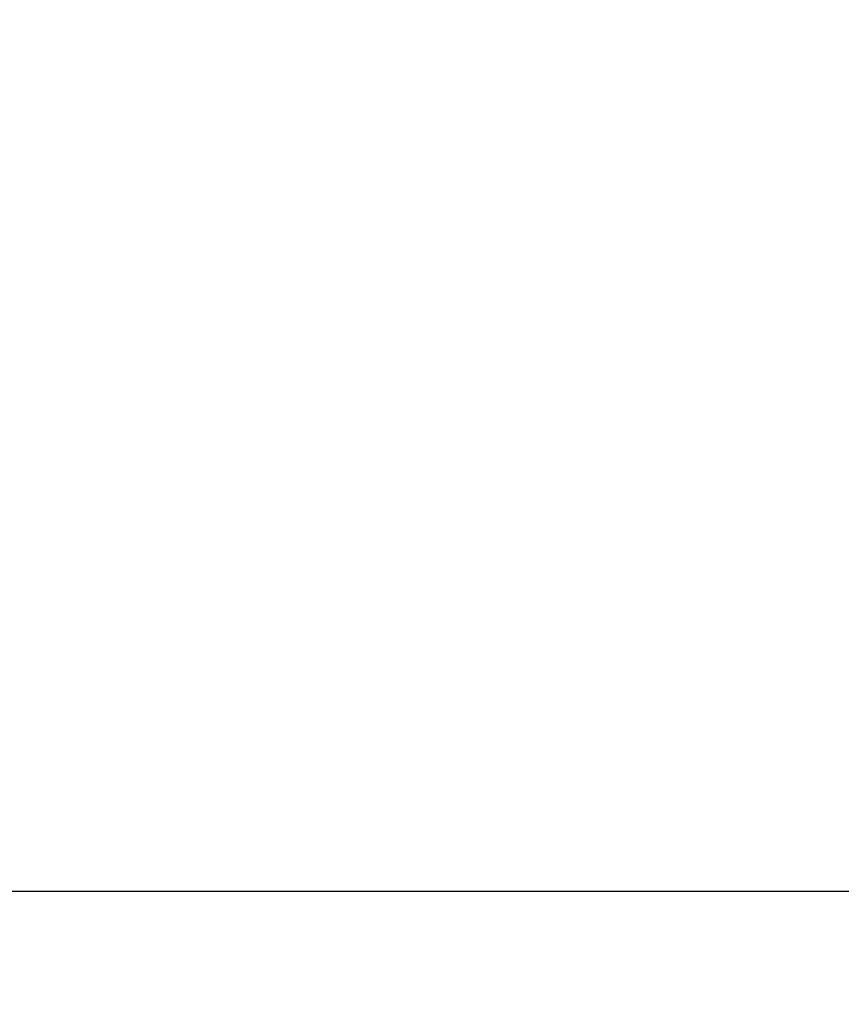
# Model space of a CAD drawing. Header units: millimetres. Extents: x 0 to 594, y 0 to 420.
# Tile 114 of 256: x 404.745 to 405.226, y 227.828 to 228.405. Entities that reach past the tile are written whole.
import ezdxf

# ---------------------------------------------------------------- set-up
doc = ezdxf.new("R2010")
doc.units = ezdxf.units.MM
doc.header["$LTSCALE"] = 32.67
doc.linetypes.add('PHANTOM', pattern=[0.8, 0.45, -0.05, 0.1, -0.05, 0.1, -0.05])
doc.layers.get('0').update_dxf_attribs({"linetype": 'CONTINUOUS'})
doc.layers.add('CRV', color=7, linetype='CONTINUOUS')
doc.layers.add('DRIV_DIM', color=7, linetype='CONTINUOUS')
doc.styles.get("Standard").update_dxf_attribs({"font": 'MS PGothic.ttf', "width": 0.8})
doc.dimstyles.new('DIMSTYLE_1', dxfattribs={"dimtxt": 3.8, "dimasz": 1.8, "dimexe": 0.18, "dimexo": 0.0625, "dimgap": 0.09, "dimtad": 1, "dimdec": 3, "dimlfac": 10, "dimdsep": 46, "dimtxsty": 'STANDARD', "dimblk": 'OPEN', "dimblk1": 'OPEN', "dimblk2": 'OPEN', "dimcen": 0.09, "dimadec": 0, "dimazin": 0, "dimtp": 0.001, "dimtm": 0.001, "dimtfac": 1, "dimtdec": 3, "dimtofl": 0, "dimtmove": 0, "dimatfit": 3, "dimldrblk": 'OPEN', "dimfxl": 1, "dimtolj": 1, "dimarcsym": 0})

# ---------------------------------------------------------------- blocks, each defined once
blk = doc.blocks.new('_OPEN')
at = {"color": 0, "linetype": 'ByBlock'}
for p, q in [((0, 0), (-1, 0.34202)), ((-1, -0.34202), (0, 0)), ((-1, 0), (0, 0))]:
    blk.add_line(p, q, dxfattribs=at)
blk = doc.blocks.new('*D5')
at = {"layer": 'DRIV_DIM', "color": 2, "linetype": 'Continuous'}
for p, q in [((401.5359, 261.89461), (471.84163, 261.89461)), ((469.84163, 261.89461), (469.84163, 244.89461)), ((469.84163, 227.89461), (469.84163, 244.89461)), ((502.70349, 227.89461), (467.84163, 227.89461))]:
    blk.add_line(p, q, dxfattribs=at)
at = {"layer": 'DRIV_DIM', "color": 2, "linetype": 'Continuous', "xscale": 1.8, "yscale": 1.8, "zscale": 1.8}
for p, rotation in [((469.84163, 261.89461), 90), ((469.84163, 227.89461), 270)]:
    blk.add_blockref('_OPEN', p, dxfattribs=dict(at, rotation=rotation))
at = {"layer": 'DRIV_DIM', "color": 2, "linetype": 'Continuous', "width": 0.8}
blk.add_text('340', height=3.8, rotation=90, dxfattribs=at).set_placement((468.89163, 240.18658))

msp = doc.modelspace()

# ---------------------------------------------------------------- linework, layer by layer
at = {"color": 7, "linetype": 'Continuous'}
msp.add_line((386.40593, 227.89461), (410.90593, 227.89461), dxfattribs=at)
at = {"layer": 'CRV', "color": 8, "linetype": 'PHANTOM'}
for centre, radius, start, end in [((388.90593, 261.89461), 108.95281, 350, 240), ((388.90593, 261.89461), 100.95281, 350, 240), ((436.1767, 253.5595), 52.95281, 212.114473, 140.830737), ((364.90593, 220.32539), 52.95281, 102.114473, 10.04379), ((436.1767, 253.5595), 60.95281, 229.8881679, 350)]:
    msp.add_arc(centre, radius, start, end, dxfattribs=at)
at = {"layer": 'CRV', "color": 4, "linetype": 'Continuous', "extrusion": (-7.097e-13, -1, -2.808e-12)}
msp.add_open_spline([(403.50311, 227.89461, 28.69233), (403.52813, 227.89461, 28.68648), (403.56566, 227.89461, 28.67772), (403.60944, 227.89461, 28.66749), (403.63446, 227.89461, 28.66165), (403.65322, 227.89461, 28.65726), (403.67198, 227.89461, 28.65288), (403.68606, 227.89461, 28.64959), (403.69544, 227.89461, 28.6474), (403.70013, 227.89461, 28.64631), (403.70482, 227.89461, 28.6452), (403.71106, 227.89461, 28.64369), (403.71887, 227.89461, 28.64181), (403.73136, 227.89461, 28.6388), (403.74697, 227.89461, 28.63504), (403.77194, 227.89461, 28.62902), (403.80317, 227.89461, 28.6215), (403.83439, 227.89461, 28.61397), (403.85936, 227.89461, 28.60795), (403.87497, 227.89461, 28.60419), (403.88746, 227.89461, 28.60118), (403.89527, 227.89461, 28.5993), (403.90151, 227.89461, 28.5978), (403.90619, 227.89461, 28.59665), (403.91087, 227.89461, 28.59549), (403.92022, 227.89461, 28.59316), (403.93424, 227.89461, 28.58968), (403.95294, 227.89461, 28.58503), (403.97164, 227.89461, 28.58039), (403.99658, 227.89461, 28.5742), (404.02151, 227.89461, 28.568), (404.04645, 227.89461, 28.56181), (404.06515, 227.89461, 28.55717), (404.08073, 227.89461, 28.55329), (404.09164, 227.89461, 28.55059), (404.09787, 227.89461, 28.54903), (404.10255, 227.89461, 28.54788), (404.10722, 227.89461, 28.54668), (404.11344, 227.89461, 28.54509), (404.12433, 227.89461, 28.5423), (404.13989, 227.89461, 28.53833), (404.15855, 227.89461, 28.53355), (404.18344, 227.89461, 28.52718), (404.20833, 227.89461, 28.52082), (404.23322, 227.89461, 28.51445), (404.25189, 227.89461, 28.50967), (404.27056, 227.89461, 28.5049), (404.28456, 227.89461, 28.50132), (404.2939, 227.89461, 28.49893), (404.29856, 227.89461, 28.49774), (404.30323, 227.89461, 28.49653), (404.30944, 227.89461, 28.49489), (404.3172, 227.89461, 28.49285), (404.32963, 227.89461, 28.48958), (404.34515, 227.89461, 28.48549), (404.36379, 227.89461, 28.48059), (404.38242, 227.89461, 28.47568), (404.40106, 227.89461, 28.47078), (404.41658, 227.89461, 28.46669), (404.42901, 227.89461, 28.46342), (404.43832, 227.89461, 28.46096), (404.44764, 227.89461, 28.45851), (404.45696, 227.89461, 28.45606), (404.46628, 227.89461, 28.45361), (404.47404, 227.89461, 28.45156), (404.48025, 227.89461, 28.44993), (404.48413, 227.89461, 28.4489), (404.48724, 227.89461, 28.44809), (404.48957, 227.89461, 28.44747), (404.4919, 227.89461, 28.44686), (404.49423, 227.89461, 28.44625), (404.49617, 227.89461, 28.44574), (404.49753, 227.89461, 28.44538), (404.4983, 227.89461, 28.44517), (404.49889, 227.89461, 28.44502), (404.49947, 227.89461, 28.44487), (404.4999, 227.89461, 28.44475), (404.5002, 227.89461, 28.44468), (404.50032, 227.89461, 28.44464), (404.50042, 227.89461, 28.44462), (404.50053, 227.89461, 28.44459), (404.50074, 227.89461, 28.44453), (404.50104, 227.89461, 28.44445), (404.50152, 227.89461, 28.44432), (404.50212, 227.89461, 28.44416), (404.50307, 227.89461, 28.4439), (404.50427, 227.89461, 28.44357), (404.50571, 227.89461, 28.44318), (404.50763, 227.89461, 28.44266), (404.51002, 227.89461, 28.44201), (404.5129, 227.89461, 28.44123), (404.51673, 227.89461, 28.44019), (404.52152, 227.89461, 28.43888), (404.52728, 227.89461, 28.43732), (404.53303, 227.89461, 28.43576), (404.54069, 227.89461, 28.43368), (404.55028, 227.89461, 28.43107), (404.56178, 227.89461, 28.42795), (404.57328, 227.89461, 28.42483), (404.58862, 227.89461, 28.42066), (404.60779, 227.89461, 28.41545), (404.63079, 227.89461, 28.40921), (404.65379, 227.89461, 28.40296), (404.6768, 227.89461, 28.39671), (404.70747, 227.89461, 28.38838), (404.73047, 227.89461, 28.38213), (404.74581, 227.89461, 28.37796)], degree=3, knots=[0, 0, 0, 0, 0.077076, 0.115614, 0.134883, 0.154152, 0.173421, 0.192691, 0.197508, 0.202325, 0.207142, 0.21196, 0.221594, 0.231229, 0.250498, 0.269767, 0.308305, 0.346843, 0.366112, 0.385381, 0.395016, 0.40465, 0.409467, 0.414285, 0.419102, 0.423919, 0.443188, 0.462457, 0.481726, 0.500995, 0.539533, 0.558802, 0.578071, 0.597341, 0.606975, 0.611792, 0.61661, 0.621427, 0.626244, 0.635879, 0.655148, 0.674417, 0.693686, 0.732224, 0.751493, 0.770762, 0.790031, 0.8093, 0.814117, 0.818935, 0.823752, 0.828569, 0.838204, 0.847838, 0.867107, 0.886376, 0.905645, 0.924914, 0.944183, 0.953818, 0.963452, 0.973087, 0.982721, 0.992356, 1.001991, 1.006808, 1.011625, 1.014034, 1.016442, 1.018851, 1.02126, 1.023668, 1.024873, 1.025475, 1.026077, 1.026679, 1.027281, 1.027432, 1.027582, 1.027658, 1.027745, 1.027931, 1.028303, 1.028676, 1.029421, 1.030166, 1.031655, 1.033145, 1.034635, 1.037615, 1.040594, 1.043574, 1.049533, 1.055492, 1.061452, 1.067411, 1.079329, 1.091248, 1.103166, 1.115085, 1.138922, 1.162759, 1.186596, 1.210433, 1.23427, 1.281944, 1.281944, 1.281944, 1.281944], dxfattribs=at)
at = {"layer": 'CRV', "color": 4, "linetype": 'Continuous', "extrusion": (-2.75e-14, 1, 0)}
msp.add_open_spline([(404.74405, 227.89461, 116.68985), (404.74405, 227.89461, 116.68985), (404.74408, 227.89461, 116.68985), (404.74413, 227.89461, 116.68985), (404.74421, 227.89461, 116.68984), (404.74434, 227.89461, 116.68983), (404.7445, 227.89461, 116.68982), (404.74475, 227.89461, 116.6898), (404.74507, 227.89461, 116.68978), (404.74546, 227.89461, 116.68975), (404.74597, 227.89461, 116.68972), (404.74661, 227.89461, 116.68968), (404.74738, 227.89461, 116.68962), (404.74841, 227.89461, 116.68955), (404.74969, 227.89461, 116.68947), (404.75122, 227.89461, 116.68936), (404.75276, 227.89461, 116.68926), (404.75481, 227.89461, 116.68912), (404.75737, 227.89461, 116.68894), (404.76045, 227.89461, 116.68873), (404.76352, 227.89461, 116.68852), (404.76762, 227.89461, 116.68824), (404.77275, 227.89461, 116.68789), (404.7789, 227.89461, 116.68747), (404.78505, 227.89461, 116.68705), (404.7912, 227.89461, 116.68663), (404.7994, 227.89461, 116.68607), (404.80965, 227.89461, 116.68537), (404.82195, 227.89461, 116.68453), (404.83425, 227.89461, 116.68369), (404.84655, 227.89461, 116.68285), (404.86294, 227.89461, 116.68173), (404.88344, 227.89461, 116.68033), (404.90804, 227.89461, 116.67865), (404.93264, 227.89461, 116.67697), (404.95724, 227.89461, 116.67529), (404.98184, 227.89461, 116.67361), (404.99824, 227.89461, 116.67249), (405.00644, 227.89461, 116.67193)], degree=3, knots=[0, 0, 0, 0, 0.0000161, 0.0000642, 0.0001605, 0.0002568, 0.0004495, 0.0006421, 0.0010274, 0.0014126, 0.0017979, 0.0025684, 0.0033389, 0.0041094, 0.0056504, 0.0071915, 0.0087325, 0.0102735, 0.0133556, 0.0164376, 0.0195197, 0.0226017, 0.0287658, 0.0349299, 0.0410941, 0.0472582, 0.0534223, 0.0657505, 0.0780787, 0.0904069, 0.1027351, 0.1150634, 0.1397198, 0.1643762, 0.1890326, 0.2136891, 0.2383455, 0.2630019, 0.2630019, 0.2630019, 0.2630019], dxfattribs=at)
at = {"layer": 'CRV', "color": 4, "linetype": 'Continuous'}
for points, knots in [([(404.74501, 227.89461, 108.67043), (404.74502, 227.89461, 108.67043), (404.74504, 227.89461, 108.67042), (404.74509, 227.89461, 108.67042), (404.74517, 227.89461, 108.67041), (404.7453, 227.89461, 108.6704), (404.74546, 227.89461, 108.67039), (404.74572, 227.89461, 108.67037), (404.74604, 227.89461, 108.67035), (404.74642, 227.89461, 108.67032), (404.74693, 227.89461, 108.67028), (404.74757, 227.89461, 108.67024), (404.74834, 227.89461, 108.67018), (404.74937, 227.89461, 108.67011), (404.75065, 227.89461, 108.67001), (404.75218, 227.89461, 108.6699), (404.75372, 227.89461, 108.66979), (404.75577, 227.89461, 108.66964), (404.75833, 227.89461, 108.66945), (404.76141, 227.89461, 108.66922), (404.76448, 227.89461, 108.669), (404.76858, 227.89461, 108.6687), (404.7737, 227.89461, 108.66832), (404.77985, 227.89461, 108.66787), (404.786, 227.89461, 108.66742), (404.79214, 227.89461, 108.66697), (404.80034, 227.89461, 108.66637), (404.81059, 227.89461, 108.66562), (404.82288, 227.89461, 108.66471), (404.83518, 227.89461, 108.66381), (404.84747, 227.89461, 108.66291), (404.86387, 227.89461, 108.66171), (404.88436, 227.89461, 108.6602), (404.90895, 227.89461, 108.6584), (404.93354, 227.89461, 108.6566), (404.95813, 227.89461, 108.65479), (404.98272, 227.89461, 108.65299), (404.99911, 227.89461, 108.65179), (405.00731, 227.89461, 108.65119)], [0, 0, 0, 0, 0.0000161, 0.0000642, 0.0001605, 0.0002568, 0.0004495, 0.0006421, 0.0010274, 0.0014126, 0.0017979, 0.0025684, 0.0033389, 0.0041094, 0.0056504, 0.0071915, 0.0087325, 0.0102735, 0.0133556, 0.0164376, 0.0195197, 0.0226017, 0.0287658, 0.0349299, 0.0410941, 0.0472582, 0.0534223, 0.0657505, 0.0780787, 0.0904069, 0.1027351, 0.1150634, 0.1397198, 0.1643762, 0.1890327, 0.2136891, 0.2383455, 0.2630019, 0.2630019, 0.2630019, 0.2630019]), ([(405.0446, 227.89461, 116.66927), (405.04461, 227.89461, 116.66927), (405.04463, 227.89461, 116.66927), (405.04468, 227.89461, 116.66927), (405.04476, 227.89461, 116.66926), (405.04489, 227.89461, 116.66925), (405.04505, 227.89461, 116.66924), (405.04531, 227.89461, 116.66922), (405.04563, 227.89461, 116.6692), (405.04601, 227.89461, 116.66917), (405.04652, 227.89461, 116.66914), (405.04716, 227.89461, 116.66909), (405.04793, 227.89461, 116.66904), (405.04896, 227.89461, 116.66897), (405.05024, 227.89461, 116.66887), (405.05178, 227.89461, 116.66877), (405.05331, 227.89461, 116.66866), (405.05536, 227.89461, 116.66851), (405.05792, 227.89461, 116.66833), (405.061, 227.89461, 116.66811), (405.06407, 227.89461, 116.66789), (405.06817, 227.89461, 116.6676), (405.0733, 227.89461, 116.66724), (405.07945, 227.89461, 116.6668), (405.08559, 227.89461, 116.66637), (405.09174, 227.89461, 116.66593), (405.09994, 227.89461, 116.66535), (405.11019, 227.89461, 116.66462), (405.12249, 227.89461, 116.66375), (405.13479, 227.89461, 116.66288), (405.14708, 227.89461, 116.66201), (405.16348, 227.89461, 116.66085), (405.18398, 227.89461, 116.65939), (405.20857, 227.89461, 116.65765), (405.23317, 227.89461, 116.65591), (405.25777, 227.89461, 116.65416), (405.28236, 227.89461, 116.65242), (405.29876, 227.89461, 116.65126), (405.30696, 227.89461, 116.65068)], [0, 0, 0, 0, 0.0000161, 0.0000642, 0.0001605, 0.0002568, 0.0004495, 0.0006421, 0.0010274, 0.0014127, 0.0017979, 0.0025685, 0.003339, 0.0041096, 0.0056507, 0.0071918, 0.0087329, 0.010274, 0.0133562, 0.0164384, 0.0195206, 0.0226027, 0.0287671, 0.0349315, 0.0410959, 0.0472603, 0.0534247, 0.0657534, 0.0780822, 0.090411, 0.1027398, 0.1150685, 0.1397261, 0.1643836, 0.1890411, 0.2136987, 0.2383562, 0.2630138, 0.2630138, 0.2630138, 0.2630138])]:
    msp.add_open_spline(points, degree=3, knots=knots, dxfattribs=at)
at = {"layer": 'CRV', "color": 4, "linetype": 'Continuous', "extrusion": (7.0977e-12, -1, 2.52839e-11)}
msp.add_open_spline([(404.74581, 227.89461, 28.37796), (404.74581, 227.89461, 28.37796), (404.74582, 227.89461, 28.37796), (404.74584, 227.89461, 28.37796), (404.74587, 227.89461, 28.37795), (404.74594, 227.89461, 28.37793), (404.74605, 227.89461, 28.3779), (404.7462, 227.89461, 28.37786), (404.74634, 227.89461, 28.37782), (404.74653, 227.89461, 28.37776), (404.74687, 227.89461, 28.37767), (404.74736, 227.89461, 28.37753), (404.74794, 227.89461, 28.37737), (404.74852, 227.89461, 28.37721), (404.7491, 227.89461, 28.37705), (404.74987, 227.89461, 28.37683), (404.75084, 227.89461, 28.37657), (404.75238, 227.89461, 28.37613), (404.75432, 227.89461, 28.3756), (404.75664, 227.89461, 28.37495), (404.75896, 227.89461, 28.37431), (404.76128, 227.89461, 28.37366), (404.7636, 227.89461, 28.37302), (404.76669, 227.89461, 28.37215), (404.77056, 227.89461, 28.37108), (404.7752, 227.89461, 28.36979), (404.78139, 227.89461, 28.36807), (404.78913, 227.89461, 28.36592), (404.79686, 227.89461, 28.36376), (404.80305, 227.89461, 28.36204), (404.80769, 227.89461, 28.36075), (404.81233, 227.89461, 28.35946), (404.81697, 227.89461, 28.35817), (404.82161, 227.89461, 28.35688), (404.82548, 227.89461, 28.3558), (404.82857, 227.89461, 28.35494), (404.8309, 227.89461, 28.3543), (404.83322, 227.89461, 28.35365), (404.83515, 227.89461, 28.35311), (404.8367, 227.89461, 28.35268), (404.83786, 227.89461, 28.35236), (404.83902, 227.89461, 28.35204), (404.84018, 227.89461, 28.35172), (404.84114, 227.89461, 28.35145), (404.84192, 227.89461, 28.35123), (404.8425, 227.89461, 28.35107), (404.84298, 227.89461, 28.35094), (404.84337, 227.89461, 28.35083), (404.84366, 227.89461, 28.35075), (404.84395, 227.89461, 28.35067), (404.84419, 227.89461, 28.3506), (404.84438, 227.89461, 28.35055), (404.8445, 227.89461, 28.35051), (404.8446, 227.89461, 28.35049), (404.84467, 227.89461, 28.35046), (404.84473, 227.89461, 28.35045), (404.84478, 227.89461, 28.35043), (404.84481, 227.89461, 28.35043), (404.84484, 227.89461, 28.35042), (404.84488, 227.89461, 28.35041), (404.84494, 227.89461, 28.35039), (404.84504, 227.89461, 28.35036), (404.84516, 227.89461, 28.35033), (404.84535, 227.89461, 28.35027), (404.84559, 227.89461, 28.35021), (404.84588, 227.89461, 28.35012), (404.84627, 227.89461, 28.35002), (404.84675, 227.89461, 28.34988), (404.84733, 227.89461, 28.34972), (404.8481, 227.89461, 28.3495), (404.84907, 227.89461, 28.34923), (404.85023, 227.89461, 28.3489), (404.85139, 227.89461, 28.34857), (404.85293, 227.89461, 28.34814), (404.85486, 227.89461, 28.34759), (404.85718, 227.89461, 28.34694), (404.8595, 227.89461, 28.34629), (404.86259, 227.89461, 28.34541), (404.86646, 227.89461, 28.34432), (404.87109, 227.89461, 28.34302), (404.87573, 227.89461, 28.34171), (404.88037, 227.89461, 28.3404), (404.88655, 227.89461, 28.33866), (404.89428, 227.89461, 28.33648), (404.902, 227.89461, 28.3343), (404.90818, 227.89461, 28.33256), (404.91282, 227.89461, 28.33125), (404.91746, 227.89461, 28.32995), (404.92209, 227.89461, 28.32864), (404.92673, 227.89461, 28.32733), (404.93059, 227.89461, 28.32624), (404.93369, 227.89461, 28.32537), (404.936, 227.89461, 28.32472), (404.93794, 227.89461, 28.32417), (404.93948, 227.89461, 28.32374), (404.94064, 227.89461, 28.32341), (404.94161, 227.89461, 28.32314), (404.94238, 227.89461, 28.32292), (404.94286, 227.89461, 28.32278), (404.94325, 227.89461, 28.32268), (404.94349, 227.89461, 28.32261), (404.94366, 227.89461, 28.32256), (404.94374, 227.89461, 28.32254), (404.94381, 227.89461, 28.32252), (404.94389, 227.89461, 28.3225), (404.94402, 227.89461, 28.32246), (404.94417, 227.89461, 28.32241), (404.94442, 227.89461, 28.32234), (404.94474, 227.89461, 28.32225), (404.94512, 227.89461, 28.32215), (404.94562, 227.89461, 28.322), (404.9465, 227.89461, 28.32175), (404.94776, 227.89461, 28.32139), (404.94927, 227.89461, 28.32096), (404.95078, 227.89461, 28.32053), (404.9523, 227.89461, 28.3201), (404.95431, 227.89461, 28.31952), (404.95683, 227.89461, 28.31881), (404.96086, 227.89461, 28.31766), (404.9659, 227.89461, 28.31622), (404.97194, 227.89461, 28.3145), (404.97799, 227.89461, 28.31278), (404.98403, 227.89461, 28.31105), (404.99008, 227.89461, 28.30933), (404.99814, 227.89461, 28.30703), (405.00418, 227.89461, 28.30531), (405.00821, 227.89461, 28.30416)], degree=3, knots=[0, 0, 0, 0, 0.0000063, 0.0000251, 0.0000627, 0.0001004, 0.0002509, 0.0004014, 0.000552, 0.0007025, 0.0010036, 0.0016058, 0.0022079, 0.0028101, 0.0034122, 0.0040144, 0.0052187, 0.006423, 0.0088317, 0.0112403, 0.0136489, 0.0160576, 0.0184662, 0.0208748, 0.0256921, 0.0305094, 0.0353266, 0.0449612, 0.0545957, 0.059413, 0.0642303, 0.0690475, 0.0738648, 0.0786821, 0.0834993, 0.085908, 0.0883166, 0.0907253, 0.0931339, 0.0943382, 0.0955425, 0.0967468, 0.0979512, 0.0991555, 0.0997576, 0.1003598, 0.1009619, 0.101263, 0.1015641, 0.1018652, 0.1021663, 0.1023168, 0.1024673, 0.1025426, 0.1026179, 0.1026932, 0.1027308, 0.1027684, 0.102781, 0.1028186, 0.1028939, 0.1029691, 0.1031197, 0.1032702, 0.1035713, 0.1038724, 0.1041735, 0.1047756, 0.1053778, 0.1059799, 0.1071843, 0.1083886, 0.1095929, 0.1107972, 0.1132058, 0.1156145, 0.1180231, 0.1204317, 0.125249, 0.1300663, 0.1348836, 0.1397008, 0.1445181, 0.1541526, 0.1637872, 0.1686044, 0.1734217, 0.178239, 0.1830563, 0.1878735, 0.1926908, 0.1950994, 0.1975081, 0.1999167, 0.201121, 0.2023253, 0.2035297, 0.2041318, 0.204734, 0.2050351, 0.2053361, 0.2054867, 0.2055532, 0.2056023, 0.2057005, 0.2057988, 0.2059952, 0.2061916, 0.2065845, 0.2069773, 0.2073702, 0.2081559, 0.2097273, 0.2112987, 0.2128701, 0.2144416, 0.216013, 0.2191558, 0.2222987, 0.2285843, 0.23487, 0.2411557, 0.2474414, 0.2537271, 0.2600127, 0.2725841, 0.2725841, 0.2725841, 0.2725841], dxfattribs=at)
at = {"layer": 'CRV', "color": 4, "linetype": 'Continuous', "extrusion": (8.585e-13, -1, 0)}
msp.add_open_spline([(405.00644, 227.89461, 116.67193), (405.00645, 227.89461, 116.67193), (405.00647, 227.89461, 116.67193), (405.00653, 227.89461, 116.67192), (405.00662, 227.89461, 116.67192), (405.00677, 227.89461, 116.67191), (405.00695, 227.89461, 116.67189), (405.00725, 227.89461, 116.67187), (405.00762, 227.89461, 116.67185), (405.00806, 227.89461, 116.67182), (405.00864, 227.89461, 116.67178), (405.00938, 227.89461, 116.67173), (405.01026, 227.89461, 116.67166), (405.01085, 227.89461, 116.67162), (405.01114, 227.89461, 116.6716)], degree=3, knots=[0, 0, 0, 0, 0.000018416, 0.000073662, 0.000184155, 0.000294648, 0.000515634, 0.00073662, 0.001178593, 0.001620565, 0.002062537, 0.002946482, 0.003830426, 0.004714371, 0.004714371, 0.004714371, 0.004714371], dxfattribs=at)
at = {"layer": 'CRV', "color": 4, "linetype": 'Continuous', "extrusion": (0.000606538, -0.999967, 0.008132)}
msp.add_open_spline([(405.00731, 227.89461, 108.65119), (405.00732, 227.89461, 108.65119), (405.00734, 227.89461, 108.65118), (405.0074, 227.89461, 108.65118), (405.00749, 227.89461, 108.65117), (405.00764, 227.89461, 108.65116), (405.00782, 227.89461, 108.65115), (405.00812, 227.89461, 108.65113), (405.00849, 227.89461, 108.6511), (405.00893, 227.89461, 108.65107), (405.00951, 227.89461, 108.65102), (405.01025, 227.89461, 108.65097), (405.01113, 227.89461, 108.6509), (405.01172, 227.89461, 108.65086), (405.01201, 227.89461, 108.65084)], degree=3, knots=[0, 0, 0, 0, 0.000018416, 0.000073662, 0.000184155, 0.000294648, 0.000515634, 0.00073662, 0.001178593, 0.001620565, 0.002062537, 0.002946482, 0.003830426, 0.004714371, 0.004714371, 0.004714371, 0.004714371], dxfattribs=at)
at = {"layer": 'CRV', "color": 4, "linetype": 'Continuous', "extrusion": (1.9925e-12, -1, 0)}
msp.add_open_spline([(405.00821, 227.89461, 28.30416), (405.00822, 227.89461, 28.30416), (405.00824, 227.89461, 28.30415), (405.0083, 227.89461, 28.30414), (405.00839, 227.89461, 28.30411), (405.00854, 227.89461, 28.30407), (405.00872, 227.89461, 28.30401), (405.00902, 227.89461, 28.30393), (405.00939, 227.89461, 28.30383), (405.00983, 227.89461, 28.3037), (405.01027, 227.89461, 28.30357), (405.01071, 227.89461, 28.30345), (405.01129, 227.89461, 28.30328), (405.01203, 227.89461, 28.30307), (405.01261, 227.89461, 28.3029), (405.01291, 227.89461, 28.30282)], degree=3, knots=[0, 0, 0, 0, 0.000019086, 0.000076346, 0.000190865, 0.000305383, 0.000534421, 0.000763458, 0.001221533, 0.001679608, 0.002137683, 0.002595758, 0.003053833, 0.003969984, 0.004886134, 0.004886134, 0.004886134, 0.004886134], dxfattribs=at)
at = {"layer": 'CRV', "color": 4, "linetype": 'Continuous', "extrusion": (-9.28e-14, 1, 0)}
msp.add_open_spline([(405.01114, 227.89461, 116.6716), (405.01114, 227.89461, 116.6716), (405.01115, 227.89461, 116.6716), (405.01117, 227.89461, 116.6716), (405.0112, 227.89461, 116.6716), (405.01127, 227.89461, 116.67159), (405.01138, 227.89461, 116.67159), (405.01152, 227.89461, 116.67158), (405.01166, 227.89461, 116.67157), (405.01184, 227.89461, 116.67155), (405.01217, 227.89461, 116.67153), (405.01264, 227.89461, 116.6715), (405.0132, 227.89461, 116.67146), (405.01376, 227.89461, 116.67142), (405.01432, 227.89461, 116.67138), (405.01507, 227.89461, 116.67133), (405.016, 227.89461, 116.67127), (405.0175, 227.89461, 116.67116), (405.01937, 227.89461, 116.67103), (405.02161, 227.89461, 116.67087), (405.02385, 227.89461, 116.67072), (405.0261, 227.89461, 116.67056), (405.02834, 227.89461, 116.67041), (405.03133, 227.89461, 116.6702), (405.03357, 227.89461, 116.67004), (405.03507, 227.89461, 116.66994)], degree=3, knots=[0, 0, 0, 0, 0.00000586, 0.00002342, 0.00005856, 0.00009369, 0.00023423, 0.00037477, 0.00051531, 0.00065584, 0.00093692, 0.00149907, 0.00206123, 0.00262338, 0.00318553, 0.00374768, 0.00487199, 0.00599629, 0.0082449, 0.01049351, 0.01274213, 0.01499074, 0.01723935, 0.01948796, 0.02398518, 0.02398518, 0.02398518, 0.02398518], dxfattribs=at)
at = {"layer": 'CRV', "color": 4, "linetype": 'Continuous', "extrusion": (3.4e-15, 1, 0)}
msp.add_open_spline([(405.01201, 227.89461, 108.65084), (405.01201, 227.89461, 108.65084), (405.01202, 227.89461, 108.65084), (405.01204, 227.89461, 108.65083), (405.01207, 227.89461, 108.65083), (405.01214, 227.89461, 108.65083), (405.01224, 227.89461, 108.65082), (405.01238, 227.89461, 108.65081), (405.01253, 227.89461, 108.6508), (405.01271, 227.89461, 108.65078), (405.01304, 227.89461, 108.65076), (405.01351, 227.89461, 108.65072), (405.01407, 227.89461, 108.65068), (405.01463, 227.89461, 108.65064), (405.01519, 227.89461, 108.6506), (405.01594, 227.89461, 108.65054), (405.01687, 227.89461, 108.65047), (405.01836, 227.89461, 108.65036), (405.02023, 227.89461, 108.65022), (405.02248, 227.89461, 108.65005), (405.02472, 227.89461, 108.64989), (405.02696, 227.89461, 108.64972), (405.0292, 227.89461, 108.64955), (405.03219, 227.89461, 108.64933), (405.03443, 227.89461, 108.64916), (405.03593, 227.89461, 108.64905)], degree=3, knots=[0, 0, 0, 0, 0.00000586, 0.00002342, 0.00005856, 0.00009369, 0.00023423, 0.00037477, 0.00051531, 0.00065584, 0.00093692, 0.00149907, 0.00206123, 0.00262338, 0.00318553, 0.00374768, 0.00487199, 0.00599629, 0.0082449, 0.01049351, 0.01274212, 0.01499073, 0.01723935, 0.01948796, 0.02398518, 0.02398518, 0.02398518, 0.02398518], dxfattribs=at)
at = {"layer": 'CRV', "color": 4, "linetype": 'Continuous', "extrusion": (5.962e-13, 1, 0)}
msp.add_open_spline([(405.01291, 227.89461, 28.30282), (405.01291, 227.89461, 28.30282), (405.01292, 227.89461, 28.30281), (405.01294, 227.89461, 28.30281), (405.01297, 227.89461, 28.3028), (405.01304, 227.89461, 28.30278), (405.01314, 227.89461, 28.30275), (405.01328, 227.89461, 28.30271), (405.01342, 227.89461, 28.30267), (405.01361, 227.89461, 28.30262), (405.01394, 227.89461, 28.30252), (405.0144, 227.89461, 28.30239), (405.01496, 227.89461, 28.30223), (405.01552, 227.89461, 28.30207), (405.01608, 227.89461, 28.30191), (405.01683, 227.89461, 28.30169), (405.01776, 227.89461, 28.30142), (405.01926, 227.89461, 28.301), (405.02112, 227.89461, 28.30046), (405.02336, 227.89461, 28.29982), (405.0256, 227.89461, 28.29917), (405.02784, 227.89461, 28.29853), (405.03008, 227.89461, 28.29789), (405.03307, 227.89461, 28.29703), (405.03531, 227.89461, 28.29639), (405.0368, 227.89461, 28.29596)], degree=3, knots=[0, 0, 0, 0, 0.00000607, 0.00002428, 0.00006069, 0.00009711, 0.00024276, 0.00038842, 0.00053408, 0.00067974, 0.00097106, 0.00155369, 0.00213632, 0.00271896, 0.00330159, 0.00388423, 0.00504949, 0.00621476, 0.0085453, 0.01087583, 0.01320637, 0.01553691, 0.01786744, 0.02019798, 0.02485905, 0.02485905, 0.02485905, 0.02485905], dxfattribs=at)
at = {"layer": 'CRV', "color": 4, "linetype": 'Continuous', "extrusion": (4.1164e-12, 1, 0)}
msp.add_open_spline([(405.03507, 227.89461, 116.66994), (405.03507, 227.89461, 116.66994), (405.03509, 227.89461, 116.66994), (405.03514, 227.89461, 116.66993), (405.0352, 227.89461, 116.66993), (405.03531, 227.89461, 116.66992), (405.03544, 227.89461, 116.66991), (405.03565, 227.89461, 116.6699), (405.03591, 227.89461, 116.66988), (405.03623, 227.89461, 116.66986), (405.03665, 227.89461, 116.66983), (405.03717, 227.89461, 116.66979), (405.0378, 227.89461, 116.66975), (405.03822, 227.89461, 116.66972), (405.03843, 227.89461, 116.6697)], degree=3, knots=[0, 0, 0, 0, 0.00001316, 0.000052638, 0.000131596, 0.000210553, 0.000368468, 0.000526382, 0.000842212, 0.001158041, 0.001473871, 0.00210553, 0.002737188, 0.003368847, 0.003368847, 0.003368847, 0.003368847], dxfattribs=at)
at = {"layer": 'CRV', "color": 4, "linetype": 'Continuous', "extrusion": (-1.21148e-11, 1, 0)}
msp.add_open_spline([(405.03593, 227.89461, 108.64905), (405.03593, 227.89461, 108.64905), (405.03595, 227.89461, 108.64905), (405.036, 227.89461, 108.64904), (405.03606, 227.89461, 108.64904), (405.03617, 227.89461, 108.64903), (405.0363, 227.89461, 108.64902), (405.03651, 227.89461, 108.64901), (405.03677, 227.89461, 108.64899), (405.03708, 227.89461, 108.64896), (405.0375, 227.89461, 108.64893), (405.03803, 227.89461, 108.64889), (405.03866, 227.89461, 108.64884), (405.03908, 227.89461, 108.64881), (405.03929, 227.89461, 108.6488)], degree=3, knots=[0, 0, 0, 0, 0.00001316, 0.000052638, 0.000131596, 0.000210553, 0.000368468, 0.000526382, 0.000842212, 0.001158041, 0.001473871, 0.00210553, 0.002737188, 0.003368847, 0.003368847, 0.003368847, 0.003368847], dxfattribs=at)
at = {"layer": 'CRV', "color": 4, "linetype": 'Continuous', "extrusion": (-2.665e-12, -1, 0)}
msp.add_open_spline([(405.0368, 227.89461, 28.29596), (405.03681, 227.89461, 28.29596), (405.03683, 227.89461, 28.29595), (405.03687, 227.89461, 28.29594), (405.03693, 227.89461, 28.29592), (405.03704, 227.89461, 28.29589), (405.03717, 227.89461, 28.29586), (405.03738, 227.89461, 28.2958), (405.03764, 227.89461, 28.29572), (405.03796, 227.89461, 28.29563), (405.03838, 227.89461, 28.29551), (405.0389, 227.89461, 28.29536), (405.03953, 227.89461, 28.29518), (405.03995, 227.89461, 28.29506), (405.04016, 227.89461, 28.295)], degree=3, knots=[0, 0, 0, 0, 0.000013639, 0.000054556, 0.00013639, 0.000218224, 0.000381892, 0.000545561, 0.000872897, 0.001200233, 0.00152757, 0.002182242, 0.002836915, 0.003491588, 0.003491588, 0.003491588, 0.003491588], dxfattribs=at)
at = {"layer": 'CRV', "color": 4, "linetype": 'Continuous', "extrusion": (1.9482e-12, -1, 0)}
msp.add_open_spline([(405.03843, 227.89461, 116.6697), (405.03843, 227.89461, 116.6697), (405.03844, 227.89461, 116.6697), (405.03846, 227.89461, 116.6697), (405.03849, 227.89461, 116.6697), (405.03856, 227.89461, 116.6697), (405.03867, 227.89461, 116.66969), (405.03882, 227.89461, 116.66968), (405.03896, 227.89461, 116.66967), (405.03915, 227.89461, 116.66965), (405.03949, 227.89461, 116.66963), (405.03997, 227.89461, 116.6696), (405.04055, 227.89461, 116.66956), (405.04113, 227.89461, 116.66952), (405.04171, 227.89461, 116.66948), (405.04248, 227.89461, 116.66942), (405.04344, 227.89461, 116.66935), (405.04422, 227.89461, 116.6693), (405.0446, 227.89461, 116.66927)], degree=3, knots=[0, 0, 0, 0, 0.000006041, 0.000024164, 0.000060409, 0.000096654, 0.000241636, 0.000386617, 0.000531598, 0.00067658, 0.000966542, 0.001546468, 0.002126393, 0.002706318, 0.003286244, 0.003866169, 0.00502602, 0.006185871, 0.006185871, 0.006185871, 0.006185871], dxfattribs=at)
at = {"layer": 'CRV', "color": 4, "linetype": 'Continuous', "extrusion": (3.4606e-12, -1, 0)}
msp.add_open_spline([(405.03929, 227.89461, 108.6488), (405.03929, 227.89461, 108.6488), (405.0393, 227.89461, 108.6488), (405.03932, 227.89461, 108.64879), (405.03935, 227.89461, 108.64879), (405.03942, 227.89461, 108.64879), (405.03953, 227.89461, 108.64878), (405.03967, 227.89461, 108.64877), (405.03982, 227.89461, 108.64876), (405.04001, 227.89461, 108.64874), (405.04035, 227.89461, 108.64872), (405.04083, 227.89461, 108.64868), (405.04141, 227.89461, 108.64864), (405.04199, 227.89461, 108.6486), (405.04257, 227.89461, 108.64855), (405.04334, 227.89461, 108.64849), (405.0443, 227.89461, 108.64842), (405.04507, 227.89461, 108.64836), (405.04546, 227.89461, 108.64834)], degree=3, knots=[0, 0, 0, 0, 0.000006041, 0.000024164, 0.000060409, 0.000096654, 0.000241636, 0.000386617, 0.000531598, 0.00067658, 0.000966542, 0.001546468, 0.002126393, 0.002706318, 0.003286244, 0.003866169, 0.00502602, 0.006185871, 0.006185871, 0.006185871, 0.006185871], dxfattribs=at)
at = {"layer": 'CRV', "color": 4, "linetype": 'Continuous', "extrusion": (-0.011505, -0.999133, -0.040003)}
msp.add_open_spline([(405.04016, 227.89461, 28.295), (405.04016, 227.89461, 28.295), (405.04017, 227.89461, 28.29499), (405.04019, 227.89461, 28.29499), (405.04022, 227.89461, 28.29498), (405.04029, 227.89461, 28.29496), (405.0404, 227.89461, 28.29493), (405.04054, 227.89461, 28.29489), (405.04069, 227.89461, 28.29484), (405.04088, 227.89461, 28.29479), (405.04122, 227.89461, 28.29469), (405.0417, 227.89461, 28.29455), (405.04228, 227.89461, 28.29439), (405.04285, 227.89461, 28.29422), (405.04343, 227.89461, 28.29406), (405.0442, 227.89461, 28.29383), (405.04517, 227.89461, 28.29356), (405.04594, 227.89461, 28.29334), (405.04632, 227.89461, 28.29322)], degree=3, knots=[0, 0, 0, 0, 0.000006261, 0.000025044, 0.00006261, 0.000100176, 0.000250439, 0.000400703, 0.000550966, 0.00070123, 0.001001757, 0.001602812, 0.002203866, 0.00280492, 0.003405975, 0.004007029, 0.005209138, 0.006411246, 0.006411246, 0.006411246, 0.006411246], dxfattribs=at)
at = {"layer": 'CRV', "color": 4, "linetype": 'Continuous', "extrusion": (0.003337, -0.999034, 0.043828)}
msp.add_open_spline([(405.04546, 227.89461, 108.64834), (405.04546, 227.89461, 108.64833), (405.04548, 227.89461, 108.64833), (405.04554, 227.89461, 108.64833), (405.04562, 227.89461, 108.64832), (405.04575, 227.89461, 108.64831), (405.04591, 227.89461, 108.6483), (405.04616, 227.89461, 108.64828), (405.04648, 227.89461, 108.64826), (405.04687, 227.89461, 108.64823), (405.04738, 227.89461, 108.64819), (405.04802, 227.89461, 108.64814), (405.04879, 227.89461, 108.64808), (405.04981, 227.89461, 108.648), (405.05109, 227.89461, 108.64791), (405.05263, 227.89461, 108.64779), (405.05417, 227.89461, 108.64767), (405.05621, 227.89461, 108.64752), (405.05878, 227.89461, 108.64732), (405.06185, 227.89461, 108.64709), (405.06492, 227.89461, 108.64685), (405.06902, 227.89461, 108.64654), (405.07414, 227.89461, 108.64615), (405.08029, 227.89461, 108.64568), (405.08644, 227.89461, 108.64522), (405.09258, 227.89461, 108.64475), (405.10078, 227.89461, 108.64412), (405.11102, 227.89461, 108.64334), (405.12331, 227.89461, 108.64241), (405.13561, 227.89461, 108.64147), (405.1479, 227.89461, 108.64054), (405.16429, 227.89461, 108.63929), (405.18478, 227.89461, 108.63773), (405.20937, 227.89461, 108.63586), (405.23395, 227.89461, 108.63399), (405.25854, 227.89461, 108.63211), (405.28313, 227.89461, 108.63024), (405.29952, 227.89461, 108.62899), (405.30771, 227.89461, 108.62837)], degree=3, knots=[0, 0, 0, 0, 0.0000161, 0.0000642, 0.0001605, 0.0002568, 0.0004495, 0.0006421, 0.0010274, 0.0014127, 0.0017979, 0.0025685, 0.003339, 0.0041096, 0.0056507, 0.0071918, 0.0087329, 0.010274, 0.0133562, 0.0164384, 0.0195206, 0.0226027, 0.0287671, 0.0349315, 0.0410959, 0.0472603, 0.0534247, 0.0657534, 0.0780822, 0.090411, 0.1027397, 0.1150685, 0.1397261, 0.1643836, 0.1890411, 0.2136987, 0.2383562, 0.2630137, 0.2630137, 0.2630137, 0.2630137], dxfattribs=at)
at = {"layer": 'CRV', "color": 4, "linetype": 'Continuous', "extrusion": (-7.2323e-12, -1, -2.46884e-11)}
msp.add_open_spline([(405.04632, 227.89461, 28.29322), (405.04632, 227.89461, 28.29322), (405.04633, 227.89461, 28.29322), (405.04635, 227.89461, 28.29322), (405.04638, 227.89461, 28.29321), (405.04645, 227.89461, 28.29319), (405.04656, 227.89461, 28.29315), (405.04671, 227.89461, 28.29311), (405.04685, 227.89461, 28.29307), (405.04704, 227.89461, 28.29302), (405.04738, 227.89461, 28.29292), (405.04786, 227.89461, 28.29278), (405.04844, 227.89461, 28.29261), (405.04902, 227.89461, 28.29244), (405.0496, 227.89461, 28.29228), (405.05037, 227.89461, 28.29205), (405.05133, 227.89461, 28.29177), (405.05288, 227.89461, 28.29133), (405.0548, 227.89461, 28.29077), (405.05712, 227.89461, 28.2901), (405.05943, 227.89461, 28.28943), (405.06174, 227.89461, 28.28876), (405.06406, 227.89461, 28.28809), (405.06714, 227.89461, 28.28719), (405.071, 227.89461, 28.28608), (405.07563, 227.89461, 28.28474), (405.0818, 227.89461, 28.28295), (405.08951, 227.89461, 28.28072), (405.09722, 227.89461, 28.27848), (405.10339, 227.89461, 28.2767), (405.10802, 227.89461, 28.27536), (405.11264, 227.89461, 28.27402), (405.11727, 227.89461, 28.27268), (405.1219, 227.89461, 28.27134), (405.12575, 227.89461, 28.27022), (405.12884, 227.89461, 28.26933), (405.13115, 227.89461, 28.26866), (405.13347, 227.89461, 28.26799), (405.13539, 227.89461, 28.26743), (405.13694, 227.89461, 28.26698), (405.13809, 227.89461, 28.26665), (405.13925, 227.89461, 28.26631), (405.14041, 227.89461, 28.26598), (405.14137, 227.89461, 28.2657), (405.14214, 227.89461, 28.26547), (405.14272, 227.89461, 28.26531), (405.1432, 227.89461, 28.26517), (405.14359, 227.89461, 28.26506), (405.14388, 227.89461, 28.26497), (405.14417, 227.89461, 28.26489), (405.14441, 227.89461, 28.26482), (405.1446, 227.89461, 28.26476), (405.14472, 227.89461, 28.26473), (405.14482, 227.89461, 28.2647), (405.14489, 227.89461, 28.26468), (405.14495, 227.89461, 28.26466), (405.145, 227.89461, 28.26465), (405.14502, 227.89461, 28.26464), (405.14505, 227.89461, 28.26463), (405.14509, 227.89461, 28.26462), (405.14515, 227.89461, 28.2646), (405.14525, 227.89461, 28.26457), (405.14537, 227.89461, 28.26454), (405.14556, 227.89461, 28.26448), (405.1458, 227.89461, 28.26441), (405.14609, 227.89461, 28.26433), (405.14648, 227.89461, 28.26421), (405.14696, 227.89461, 28.26407), (405.14754, 227.89461, 28.2639), (405.14831, 227.89461, 28.26368), (405.14927, 227.89461, 28.26339), (405.15043, 227.89461, 28.26305), (405.15158, 227.89461, 28.26272), (405.15312, 227.89461, 28.26226), (405.15505, 227.89461, 28.2617), (405.15736, 227.89461, 28.26102), (405.15967, 227.89461, 28.26034), (405.16275, 227.89461, 28.25944), (405.1666, 227.89461, 28.25831), (405.17123, 227.89461, 28.25695), (405.17585, 227.89461, 28.2556), (405.18047, 227.89461, 28.25424), (405.18663, 227.89461, 28.25243), (405.19434, 227.89461, 28.25017), (405.20204, 227.89461, 28.24791), (405.20821, 227.89461, 28.2461), (405.21283, 227.89461, 28.24475), (405.21745, 227.89461, 28.24339), (405.22207, 227.89461, 28.24203), (405.2267, 227.89461, 28.24068), (405.23055, 227.89461, 28.23955), (405.23363, 227.89461, 28.23864), (405.23594, 227.89461, 28.23797), (405.23787, 227.89461, 28.2374), (405.23941, 227.89461, 28.23695), (405.24056, 227.89461, 28.23661), (405.24153, 227.89461, 28.23633), (405.2423, 227.89461, 28.2361), (405.24278, 227.89461, 28.23596), (405.24316, 227.89461, 28.23585), (405.2434, 227.89461, 28.23578), (405.24357, 227.89461, 28.23573), (405.24365, 227.89461, 28.2357), (405.24372, 227.89461, 28.23568), (405.2438, 227.89461, 28.23566), (405.24393, 227.89461, 28.23562), (405.24408, 227.89461, 28.23557), (405.24434, 227.89461, 28.2355), (405.24465, 227.89461, 28.23541), (405.24503, 227.89461, 28.2353), (405.24553, 227.89461, 28.23515), (405.24641, 227.89461, 28.23489), (405.24766, 227.89461, 28.23451), (405.24917, 227.89461, 28.23407), (405.25068, 227.89461, 28.23362), (405.25218, 227.89461, 28.23317), (405.25419, 227.89461, 28.23258), (405.2567, 227.89461, 28.23183), (405.26072, 227.89461, 28.23064), (405.26575, 227.89461, 28.22915), (405.27177, 227.89461, 28.22736), (405.2778, 227.89461, 28.22558), (405.28383, 227.89461, 28.22379), (405.28985, 227.89461, 28.222), (405.29789, 227.89461, 28.21962), (405.30392, 227.89461, 28.21783), (405.30794, 227.89461, 28.21664)], degree=3, knots=[0, 0, 0, 0, 0.0000063, 0.0000251, 0.0000627, 0.0001004, 0.0002509, 0.0004014, 0.000552, 0.0007025, 0.0010036, 0.0016058, 0.0022079, 0.0028101, 0.0034122, 0.0040144, 0.0052187, 0.006423, 0.0088317, 0.0112403, 0.0136489, 0.0160576, 0.0184662, 0.0208748, 0.0256921, 0.0305094, 0.0353266, 0.0449612, 0.0545957, 0.059413, 0.0642303, 0.0690475, 0.0738648, 0.0786821, 0.0834993, 0.085908, 0.0883166, 0.0907253, 0.0931339, 0.0943382, 0.0955425, 0.0967468, 0.0979512, 0.0991555, 0.0997576, 0.1003598, 0.1009619, 0.101263, 0.1015641, 0.1018652, 0.1021663, 0.1023168, 0.1024673, 0.1025426, 0.1026179, 0.1026932, 0.1027308, 0.1027684, 0.102781, 0.1028186, 0.1028939, 0.1029691, 0.1031197, 0.1032702, 0.1035713, 0.1038724, 0.1041735, 0.1047756, 0.1053778, 0.1059799, 0.1071843, 0.1083886, 0.1095929, 0.1107972, 0.1132058, 0.1156145, 0.1180231, 0.1204317, 0.125249, 0.1300663, 0.1348836, 0.1397008, 0.1445181, 0.1541526, 0.1637872, 0.1686044, 0.1734217, 0.178239, 0.1830563, 0.1878735, 0.1926908, 0.1950994, 0.1975081, 0.1999167, 0.201121, 0.2023253, 0.2035297, 0.2041318, 0.204734, 0.2050351, 0.2053361, 0.2054867, 0.2055532, 0.2056023, 0.2057006, 0.2057988, 0.2059953, 0.2061917, 0.2065847, 0.2069776, 0.2073705, 0.2081564, 0.2097281, 0.2112998, 0.2128715, 0.2144432, 0.2160149, 0.2191583, 0.2223017, 0.2285885, 0.2348754, 0.2411622, 0.247449, 0.2537359, 0.2600227, 0.2725963, 0.2725963, 0.2725963, 0.2725963], dxfattribs=at)

# ---------------------------------------------------------------- dimensions: what is measured, and where the dimension line sits
at = {"layer": 'DRIV_DIM', "color": 2, "linetype": 'Continuous'}
dim = msp.add_linear_dim(base=(469.84163, 261.89461), p1=(502.70349, 227.89461), p2=(401.5359, 261.89461), angle=90, dimstyle='DIMSTYLE_1', dxfattribs=at)
dim.commit()
dim.dimension.update_dxf_attribs({"geometry": '*D5', "text_midpoint": (466.99163, 244.74658), "dimtype": 160})

doc.saveas('drawing.dxf')
